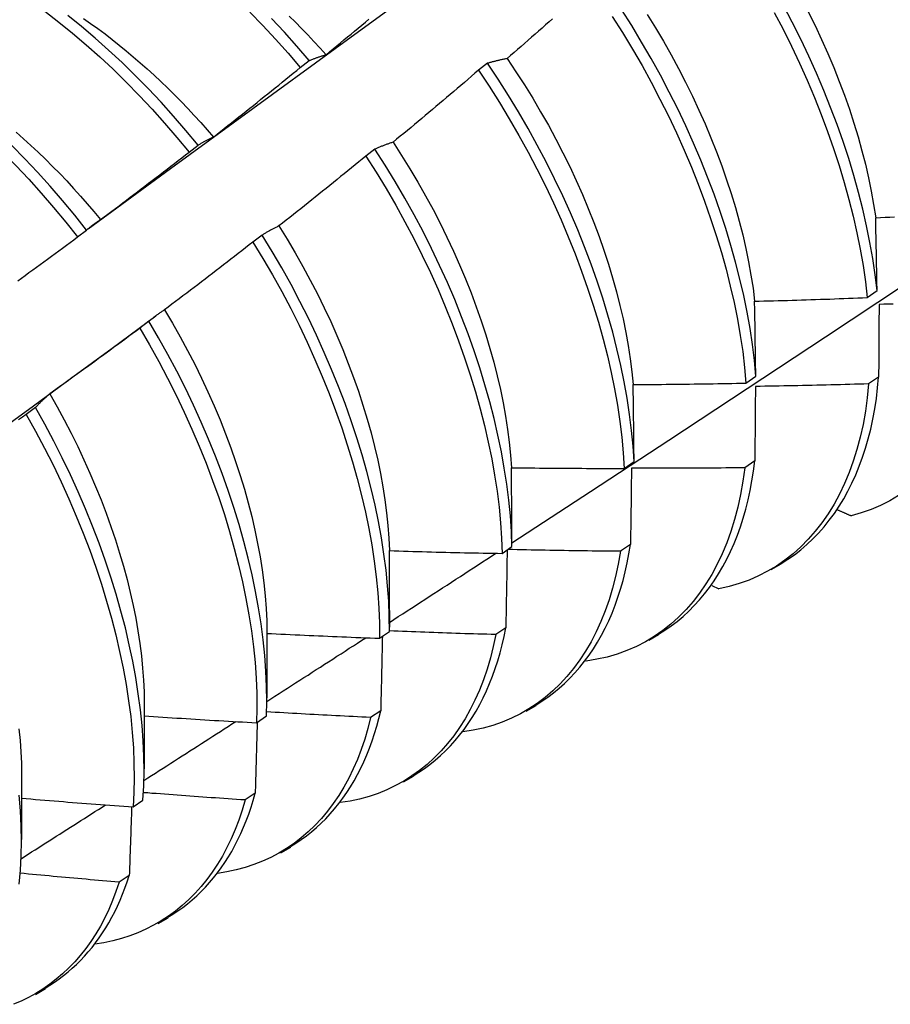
# Model space of a CAD drawing. Header units: inches. Extents: x 17 to 237, y 17 to 149.
# Tile 76 of 118: x 212.069 to 212.316, y 89.848 to 90.127. Entities that reach past the tile are written whole.
import ezdxf

# ---------------------------------------------------------------- set-up
doc = ezdxf.new("R2010")
doc.units = ezdxf.units.IN
doc.header["$MEASUREMENT"] = 0
doc.layers.add('Visible Edges(ANSI)', color=7, linetype='Continuous', lineweight=25)

msp = doc.modelspace()

# ---------------------------------------------------------------- linework, layer by layer
at = {"layer": 'Visible Edges(ANSI)'}
for p, q in [((212.14904, 90.11373), (212.15159, 90.11566)), ((212.20218, 90.11489), (212.1996, 90.11292)), ((212.11746, 90.08971), (212.12001, 90.09165)), ((212.17023, 90.09054), (212.16764, 90.08857)), ((212.08581, 90.06562), (212.08837, 90.06757)), ((212.13819, 90.06613), (212.1356, 90.06416)), ((212.30993, 90.04842), (212.31271, 90.05038)), ((212.09562, 90.03406), (212.10806, 90.04325)), ((212.10608, 90.04168), (212.10348, 90.0397)), ((212.2755, 90.02415), (212.27829, 90.02611)), ((212.31315, 90.02585), (212.31031, 90.02392)), ((212.07387, 90.01718), (212.07127, 90.0152)), ((212.278, 90.00204), (212.27515, 90.00012)), ((212.24095, 89.99995), (212.24375, 90.0019)), ((212.20628, 89.97582), (212.20909, 89.97776)), ((212.24273, 89.97832), (212.23988, 89.97641)), ((212.2827, 89.97124), (212.28551, 89.97286)), ((212.26577, 89.96671), (212.26778, 89.96581)), ((212.17432, 89.95961), (212.17432, 89.95488)), ((212.20735, 89.95469), (212.20448, 89.95279)), ((212.13954, 89.95327), (212.13952, 89.93479)), ((212.17149, 89.95176), (212.17431, 89.9537)), ((212.2479, 89.95115), (212.25071, 89.95277)), ((212.23003, 89.94533), (212.23013, 89.94528)), ((212.10474, 89.93318), (212.10472, 89.9147)), ((212.2131, 89.93106), (212.21592, 89.93268)), ((212.13659, 89.92777), (212.13941, 89.92971)), ((212.17185, 89.93116), (212.16897, 89.92927)), ((212.06994, 89.91309), (212.06992, 89.8946)), ((212.17831, 89.91097), (212.18112, 89.91259)), ((212.13623, 89.90774), (212.13335, 89.90585)), ((212.10156, 89.90387), (212.10439, 89.9058)), ((212.14351, 89.89087), (212.14632, 89.8925)), ((212.1005, 89.88442), (212.09761, 89.88254)), ((212.10871, 89.87078), (212.11152, 89.87241)), ((212.07391, 89.85069), (212.07672, 89.85232))]:
    msp.add_line(p, q, dxfattribs=at)
at = {"layer": 'Visible Edges(ANSI)', "flags": 128}
for points in [[(212.0888, 90.06794), (212.1122, 90.08503), (212.13557, 90.10209), (212.15892, 90.11911), (212.18224, 90.13609), (212.20553, 90.15304), (212.2288, 90.16994), (212.25204, 90.18679), (212.27526, 90.20361), (212.29847, 90.22038), (212.32165, 90.2371)], [(212.31271, 90.05038), (212.31218, 90.05489), (212.3115, 90.05946), (212.31069, 90.06409), (212.30975, 90.06876), (212.30867, 90.07348), (212.30746, 90.07824), (212.30612, 90.08303), (212.30466, 90.08784), (212.30307, 90.09267), (212.30136, 90.09752), (212.29953, 90.10237), (212.29758, 90.10722), (212.29552, 90.11207), (212.29334, 90.11691), (212.29106, 90.12174), (212.28866, 90.12654), (212.28616, 90.13131)], [(212.00938, 90.12896), (212.01341, 90.12708), (212.01745, 90.12505), (212.02149, 90.12286), (212.02552, 90.12052), (212.02955, 90.11804), (212.03356, 90.11541), (212.03755, 90.11264), (212.04152, 90.10973), (212.04547, 90.1067), (212.04938, 90.10353), (212.05326, 90.10024), (212.0571, 90.09683), (212.06089, 90.0933), (212.06464, 90.08966), (212.06833, 90.0859), (212.07196, 90.08204), (212.07553, 90.07808), (212.07903, 90.07402), (212.08246, 90.06986), (212.08581, 90.06562)], [(212.08837, 90.06757), (212.08501, 90.07181), (212.08158, 90.07596), (212.07807, 90.08001), (212.0745, 90.08396), (212.07086, 90.08782), (212.06717, 90.09156), (212.06342, 90.0952), (212.05962, 90.09872), (212.05578, 90.10212), (212.0519, 90.1054), (212.04798, 90.10856), (212.04404, 90.11158), (212.04006, 90.11448), (212.03606, 90.11723), (212.03205, 90.11985), (212.02803, 90.12233), (212.02399, 90.12465), (212.01995, 90.12683), (212.01592, 90.12885)], [(212.07656, 90.12965), (212.08051, 90.12661), (212.08442, 90.12344), (212.0883, 90.12014), (212.09213, 90.11673), (212.09592, 90.11319), (212.09966, 90.10954), (212.10335, 90.10578), (212.10697, 90.10192), (212.11054, 90.09795), (212.11403, 90.09388), (212.11746, 90.08971)], [(212.12001, 90.09165), (212.11658, 90.09581), (212.11308, 90.09988), (212.10951, 90.10384), (212.10588, 90.1077), (212.10219, 90.11145), (212.09845, 90.11509), (212.09465, 90.11861), (212.09081, 90.12202), (212.08693, 90.12531), (212.08302, 90.12847)], [(212.13469, 90.12943), (212.13837, 90.12566), (212.14199, 90.12179), (212.14555, 90.11781), (212.14904, 90.11373)], [(212.14586, 90.1283), (212.14765, 90.12654), (212.14942, 90.12476), (212.15117, 90.12294), (212.15291, 90.1211), (212.15463, 90.11922), (212.15633, 90.11732)], [(212.23758, 90.12821), (212.24049, 90.12361), (212.2433, 90.11895), (212.246, 90.11426), (212.24861, 90.10952), (212.2511, 90.10475), (212.2535, 90.09995), (212.25578, 90.09512), (212.25795, 90.09028), (212.26001, 90.08543), (212.26195, 90.08058), (212.26377, 90.07573), (212.26548, 90.07088), (212.26706, 90.06605), (212.26852, 90.06124), (212.26985, 90.05645), (212.27106, 90.05169), (212.27214, 90.04697), (212.27308, 90.0423), (212.27389, 90.03767), (212.27457, 90.0331), (212.2751, 90.0286), (212.2755, 90.02415)], [(212.27829, 90.02611), (212.27788, 90.03056), (212.27733, 90.03507), (212.27665, 90.03965), (212.27583, 90.04428), (212.27487, 90.04896), (212.27378, 90.05368), (212.27257, 90.05843), (212.27122, 90.06322), (212.26976, 90.06804), (212.26816, 90.07287), (212.26645, 90.07772), (212.26462, 90.08257), (212.26266, 90.08742), (212.2606, 90.09227), (212.25842, 90.09711), (212.25613, 90.10193), (212.25373, 90.10673), (212.25122, 90.1115), (212.24861, 90.11624), (212.2459, 90.12093), (212.24308, 90.12558), (212.24017, 90.13018)], [(212.24747, 90.12879), (212.24981, 90.125), (212.25207, 90.12117), (212.25426, 90.11731), (212.25636, 90.11343), (212.25837, 90.10951), (212.26031, 90.10558), (212.26215, 90.10164), (212.26391, 90.09768), (212.26557, 90.09372), (212.26715, 90.08976), (212.26863, 90.0858), (212.27001, 90.08185), (212.2713, 90.07791), (212.2725, 90.07399), (212.27359, 90.07009), (212.27458, 90.06621), (212.27547, 90.06237), (212.27625, 90.05856), (212.27693, 90.05479), (212.2775, 90.05106), (212.27796, 90.04738)], [(212.28354, 90.12932), (212.28604, 90.12455), (212.28842, 90.11975), (212.2907, 90.11492), (212.29287, 90.11008), (212.29492, 90.10523), (212.29686, 90.10038), (212.29868, 90.09552), (212.30038, 90.09068), (212.30196, 90.08585), (212.30341, 90.08104), (212.30474, 90.07625), (212.30594, 90.0715), (212.30701, 90.06678), (212.30794, 90.06211), (212.30875, 90.05749), (212.30941, 90.05292), (212.30993, 90.04842)], [(212.2932, 90.12953), (212.29514, 90.1256), (212.29698, 90.12165), (212.29874, 90.11769), (212.3004, 90.11373), (212.30198, 90.10977), (212.30346, 90.10581), (212.30485, 90.10186), (212.30614, 90.09792), (212.30733, 90.094), (212.30842, 90.0901), (212.30941, 90.08623), (212.31029, 90.08238), (212.31107, 90.07857), (212.31174, 90.07481), (212.31231, 90.07108)], [(212.0875, 90.12765), (212.08954, 90.12622), (212.09159, 90.12474), (212.09362, 90.12323), (212.09564, 90.12167), (212.09766, 90.12007), (212.09966, 90.11844), (212.10165, 90.11677), (212.10363, 90.11506), (212.1056, 90.11331), (212.10755, 90.11153), (212.10949, 90.10971), (212.11141, 90.10786), (212.11332, 90.10597), (212.11521, 90.10405), (212.11708, 90.1021), (212.11893, 90.10011), (212.12076, 90.09809), (212.12257, 90.09605), (212.12436, 90.09397)], [(212.15159, 90.11566), (212.14809, 90.11974), (212.14453, 90.12371), (212.1409, 90.12758)], [(212.15633, 90.11732), (212.15735, 90.11816), (212.15837, 90.119), (212.15938, 90.11984), (212.1604, 90.12068), (212.16141, 90.12152), (212.16243, 90.12236), (212.16344, 90.1232), (212.16445, 90.12404), (212.16546, 90.12489), (212.16648, 90.12573), (212.16749, 90.12658), (212.1685, 90.12743)], [(212.22063, 90.12753), (212.21964, 90.12666), (212.21865, 90.12578), (212.21766, 90.12491), (212.21667, 90.12403), (212.21568, 90.12316), (212.21468, 90.12229), (212.21369, 90.12142), (212.21269, 90.12055), (212.2117, 90.11968), (212.2107, 90.11882), (212.2097, 90.11795), (212.20871, 90.11708), (212.20771, 90.11622)], [(212.15159, 90.11566), (212.15178, 90.11574), (212.15197, 90.11582), (212.15216, 90.1159), (212.15235, 90.11598), (212.15255, 90.11606), (212.15274, 90.11614), (212.15294, 90.11621), (212.15313, 90.11628), (212.15333, 90.11636), (212.15352, 90.11643), (212.15372, 90.1165), (212.15392, 90.11657), (212.15412, 90.11664), (212.15431, 90.11671), (212.15451, 90.11677), (212.15471, 90.11684), (212.15491, 90.1169), (212.15511, 90.11697), (212.15532, 90.11703), (212.15552, 90.11709), (212.15572, 90.11715), (212.15592, 90.11721), (212.15613, 90.11727), (212.15633, 90.11732)], [(212.12436, 90.09397), (212.1254, 90.09478), (212.12644, 90.09559), (212.12747, 90.09641), (212.12851, 90.09722), (212.12954, 90.09804), (212.13057, 90.09886), (212.1316, 90.09967), (212.13264, 90.10049), (212.13367, 90.10131), (212.1347, 90.10213), (212.13572, 90.10296), (212.13675, 90.10378), (212.13778, 90.1046), (212.13881, 90.10543), (212.13983, 90.10625), (212.14086, 90.10708), (212.14188, 90.10791), (212.14291, 90.10873), (212.14393, 90.10956), (212.14495, 90.11039), (212.14598, 90.11123), (212.147, 90.11206), (212.14802, 90.11289), (212.14904, 90.11373)], [(212.20771, 90.11622), (212.20747, 90.11618), (212.20723, 90.11613), (212.20699, 90.11608), (212.20676, 90.11604), (212.20652, 90.11599), (212.20629, 90.11594), (212.20605, 90.11589), (212.20582, 90.11584), (212.20559, 90.11579), (212.20536, 90.11573), (212.20512, 90.11568), (212.20489, 90.11562), (212.20466, 90.11557), (212.20443, 90.11551), (212.20421, 90.11545), (212.20398, 90.1154), (212.20375, 90.11534), (212.20352, 90.11527), (212.2033, 90.11521), (212.20307, 90.11515), (212.20285, 90.11509), (212.20262, 90.11502), (212.2024, 90.11496), (212.20218, 90.11489)], [(212.24375, 90.0019), (212.24347, 90.00628), (212.24304, 90.01074), (212.24248, 90.01525), (212.24179, 90.01983), (212.24096, 90.02447), (212.24, 90.02915), (212.2389, 90.03387), (212.23768, 90.03863), (212.23633, 90.04342), (212.23486, 90.04824), (212.23326, 90.05307), (212.23154, 90.05792), (212.2297, 90.06277), (212.22775, 90.06763), (212.22568, 90.07247), (212.2235, 90.07731), (212.2212, 90.08213), (212.2188, 90.08693), (212.21629, 90.0917), (212.21367, 90.09643), (212.21095, 90.10112), (212.20812, 90.10577), (212.2052, 90.11036), (212.20218, 90.11489)], [(212.20771, 90.11622), (212.21021, 90.11252), (212.21263, 90.10877), (212.21498, 90.10498), (212.21724, 90.10116), (212.21943, 90.0973), (212.22153, 90.09341), (212.22355, 90.0895), (212.22548, 90.08557), (212.22732, 90.08163), (212.22908, 90.07767), (212.23074, 90.07371), (212.23232, 90.06975), (212.2338, 90.06579), (212.23518, 90.06183), (212.23647, 90.0579), (212.23766, 90.05397), (212.23876, 90.05007), (212.23975, 90.0462), (212.24064, 90.04235), (212.24143, 90.03854), (212.24211, 90.03477), (212.24268, 90.03104), (212.24315, 90.02736), (212.24351, 90.02374)], [(212.1996, 90.11292), (212.1986, 90.11206), (212.19759, 90.1112), (212.19659, 90.11034), (212.19559, 90.10948), (212.19458, 90.10862), (212.19358, 90.10777), (212.19257, 90.10691), (212.19157, 90.10606), (212.19056, 90.1052), (212.18955, 90.10435), (212.18854, 90.1035), (212.18753, 90.10264), (212.18652, 90.10179), (212.18551, 90.10094), (212.1845, 90.10009), (212.18349, 90.09925), (212.18248, 90.0984), (212.18146, 90.09755), (212.18045, 90.09671), (212.17943, 90.09587), (212.17842, 90.09502), (212.1774, 90.09418), (212.17638, 90.09334), (212.17536, 90.0925)], [(212.1996, 90.11292), (212.20261, 90.10839), (212.20553, 90.10379), (212.20835, 90.09914), (212.21106, 90.09445), (212.21367, 90.08971), (212.21617, 90.08494), (212.21857, 90.08014), (212.22086, 90.07532), (212.22303, 90.07048), (212.22509, 90.06563), (212.22704, 90.06078), (212.22886, 90.05593), (212.23057, 90.05108), (212.23216, 90.04625), (212.23362, 90.04143), (212.23496, 90.03665), (212.23618, 90.03189), (212.23726, 90.02717), (212.23821, 90.02249), (212.23903, 90.01786), (212.23972, 90.01329), (212.24027, 90.00877), (212.24068, 90.00432), (212.24095, 89.99995)], [(212.06841, 90.09532), (212.07051, 90.09347), (212.07259, 90.09157), (212.07466, 90.08963), (212.07671, 90.08766), (212.07874, 90.08564), (212.08075, 90.08359), (212.08274, 90.0815), (212.08471, 90.07938), (212.08665, 90.07722), (212.08858, 90.07503), (212.09047, 90.0728), (212.09234, 90.07054)], [(212.12001, 90.09165), (212.12019, 90.09176), (212.12036, 90.09187), (212.12054, 90.09197), (212.12071, 90.09208), (212.12089, 90.09219), (212.12107, 90.09229), (212.12125, 90.09239), (212.12143, 90.09249), (212.12161, 90.09259), (212.12179, 90.09269), (212.12197, 90.09279), (212.12215, 90.09289), (212.12233, 90.09298), (212.12251, 90.09308), (212.12269, 90.09317), (212.12288, 90.09326), (212.12306, 90.09336), (212.12325, 90.09345), (212.12343, 90.09354), (212.12362, 90.09362), (212.1238, 90.09371), (212.12399, 90.0938), (212.12418, 90.09388), (212.12436, 90.09397)], [(212.17536, 90.0925), (212.17514, 90.09243), (212.17492, 90.09236), (212.1747, 90.09229), (212.17448, 90.09221), (212.17426, 90.09214), (212.17404, 90.09206), (212.17383, 90.09199), (212.17361, 90.09191), (212.17339, 90.09183), (212.17318, 90.09175), (212.17296, 90.09167), (212.17275, 90.09159), (212.17253, 90.09151), (212.17232, 90.09142), (212.17211, 90.09134), (212.1719, 90.09125), (212.17169, 90.09117), (212.17148, 90.09108), (212.17127, 90.09099), (212.17106, 90.0909), (212.17085, 90.09081), (212.17064, 90.09072), (212.17043, 90.09063), (212.17023, 90.09054)], [(212.17536, 90.0925), (212.17779, 90.08875), (212.18014, 90.08497), (212.18241, 90.08114), (212.1846, 90.07728), (212.1867, 90.0734), (212.18872, 90.06949), (212.19065, 90.06556), (212.1925, 90.06161), (212.19425, 90.05766), (212.19592, 90.0537), (212.19749, 90.04973), (212.19897, 90.04577), (212.20035, 90.04182), (212.20164, 90.03788), (212.20284, 90.03396), (212.20393, 90.03006), (212.20492, 90.02618), (212.20581, 90.02234), (212.2066, 90.01852), (212.20729, 90.01475), (212.20786, 90.01102), (212.20834, 90.00734), (212.2087, 90.00371), (212.20895, 90.00014)], [(212.09234, 90.07054), (212.0934, 90.07133), (212.09445, 90.07212), (212.09551, 90.07291), (212.09656, 90.0737), (212.09761, 90.07449), (212.09866, 90.07528), (212.09971, 90.07607), (212.10076, 90.07687), (212.10181, 90.07766), (212.10286, 90.07846), (212.1039, 90.07926), (212.10495, 90.08006), (212.106, 90.08085), (212.10704, 90.08165), (212.10809, 90.08246), (212.10913, 90.08326), (212.11017, 90.08406), (212.11122, 90.08486), (212.11226, 90.08567), (212.1133, 90.08648), (212.11434, 90.08728), (212.11538, 90.08809), (212.11642, 90.0889), (212.11746, 90.08971)], [(212.16764, 90.08857), (212.16662, 90.08773), (212.1656, 90.08689), (212.16458, 90.08606), (212.16355, 90.08522), (212.16253, 90.08439), (212.16151, 90.08356), (212.16048, 90.08273), (212.15946, 90.08189), (212.15843, 90.08107), (212.1574, 90.08024), (212.15638, 90.07941), (212.15535, 90.07858), (212.15432, 90.07776), (212.15329, 90.07693), (212.15226, 90.07611), (212.15123, 90.07528), (212.15019, 90.07446), (212.14916, 90.07364), (212.14813, 90.07282), (212.14709, 90.072), (212.14606, 90.07118), (212.14502, 90.07037), (212.14399, 90.06955), (212.14295, 90.06873)], [(212.16764, 90.08857), (212.17057, 90.08397), (212.17339, 90.07933), (212.17612, 90.07464), (212.17873, 90.06991), (212.18124, 90.06514), (212.18365, 90.06034), (212.18594, 90.05552), (212.18812, 90.05068), (212.19018, 90.04584), (212.19213, 90.04098), (212.19396, 90.03613), (212.19567, 90.03128), (212.19726, 90.02645), (212.19873, 90.02163), (212.20008, 90.01684), (212.2013, 90.01208), (212.20239, 90.00736), (212.20335, 90.00268), (212.20417, 89.99805), (212.20487, 89.99347), (212.20543, 89.98895), (212.20585, 89.9845), (212.20614, 89.98012), (212.20628, 89.97582)], [(212.20909, 89.97776), (212.20893, 89.98207), (212.20864, 89.98646), (212.2082, 89.99091), (212.20763, 89.99544), (212.20693, 90.00002), (212.20609, 90.00466), (212.20512, 90.00934), (212.20402, 90.01407), (212.20279, 90.01883), (212.20144, 90.02362), (212.19996, 90.02844), (212.19836, 90.03327), (212.19664, 90.03812), (212.1948, 90.04297), (212.19284, 90.04783), (212.19076, 90.05267), (212.18858, 90.05751), (212.18628, 90.06233), (212.18387, 90.06712), (212.18135, 90.07189), (212.17872, 90.07662), (212.17599, 90.08131), (212.17316, 90.08595), (212.17023, 90.09054)], [(212.08837, 90.06757), (212.08853, 90.0677), (212.08869, 90.06784), (212.08885, 90.06797), (212.08901, 90.0681), (212.08917, 90.06824), (212.08933, 90.06837), (212.0895, 90.0685), (212.08966, 90.06863), (212.08982, 90.06875), (212.08999, 90.06888), (212.09015, 90.06901), (212.09032, 90.06913), (212.09048, 90.06925), (212.09065, 90.06938), (212.09082, 90.0695), (212.09099, 90.06962), (212.09115, 90.06974), (212.09132, 90.06986), (212.09149, 90.06997), (212.09166, 90.07009), (212.09183, 90.0702), (212.092, 90.07032), (212.09217, 90.07043), (212.09234, 90.07054)], [(212.31231, 90.07108), (212.31364, 90.07114), (212.31497, 90.0712), (212.3163, 90.07126), (212.31763, 90.07132)], [(212.31271, 90.05038), (212.3127, 90.05126), (212.31268, 90.05213), (212.31266, 90.053), (212.31265, 90.05387), (212.31263, 90.05474), (212.31262, 90.05561), (212.3126, 90.05648), (212.31259, 90.05734), (212.31257, 90.05821), (212.31255, 90.05907), (212.31254, 90.05994), (212.31252, 90.0608), (212.3125, 90.06166), (212.31249, 90.06252), (212.31247, 90.06338), (212.31245, 90.06424), (212.31243, 90.0651), (212.31242, 90.06596), (212.3124, 90.06681), (212.31238, 90.06767), (212.31236, 90.06852), (212.31234, 90.06938), (212.31233, 90.07023), (212.31231, 90.07108)], [(212.14295, 90.06873), (212.14275, 90.06864), (212.14254, 90.06854), (212.14234, 90.06844), (212.14213, 90.06834), (212.14193, 90.06824), (212.14173, 90.06814), (212.14153, 90.06804), (212.14133, 90.06793), (212.14112, 90.06783), (212.14093, 90.06772), (212.14073, 90.06761), (212.14053, 90.06751), (212.14033, 90.0674), (212.14013, 90.06729), (212.13994, 90.06718), (212.13974, 90.06706), (212.13954, 90.06695), (212.13935, 90.06684), (212.13916, 90.06672), (212.13896, 90.06661), (212.13877, 90.06649), (212.13858, 90.06637), (212.13839, 90.06625), (212.13819, 90.06613)], [(212.14295, 90.06873), (212.14531, 90.06495), (212.14758, 90.06112), (212.14977, 90.05727), (212.15188, 90.05338), (212.1539, 90.04947), (212.15583, 90.04554), (212.15767, 90.0416), (212.15943, 90.03764), (212.16109, 90.03368), (212.16266, 90.02972), (212.16414, 90.02576), (212.16553, 90.02181), (212.16682, 90.01787), (212.16801, 90.01395), (212.1691, 90.01005), (212.17009, 90.00617), (212.17099, 90.00232), (212.17178, 89.99851), (212.17246, 89.99473), (212.17304, 89.991), (212.17352, 89.98732), (212.17389, 89.98369), (212.17415, 89.98012), (212.1743, 89.97661)], [(212.06883, 90.05318), (212.06989, 90.05395), (212.07096, 90.05472), (212.07202, 90.05549), (212.07309, 90.05626), (212.07415, 90.05704), (212.07521, 90.05781), (212.07628, 90.05859), (212.07734, 90.05936), (212.0784, 90.06014), (212.07946, 90.06092), (212.08052, 90.0617), (212.08158, 90.06248), (212.08264, 90.06326), (212.08369, 90.06405), (212.08475, 90.06483), (212.08581, 90.06562)], [(212.1356, 90.06416), (212.13456, 90.06335), (212.13352, 90.06253), (212.13248, 90.06172), (212.13144, 90.06091), (212.1304, 90.06011), (212.12936, 90.0593), (212.12831, 90.05849), (212.12727, 90.05769), (212.12622, 90.05688), (212.12518, 90.05608), (212.12413, 90.05528), (212.12308, 90.05447), (212.12204, 90.05367), (212.12099, 90.05287), (212.11994, 90.05207), (212.11889, 90.05128), (212.11784, 90.05048), (212.11679, 90.04968), (212.11574, 90.04889), (212.11468, 90.04809), (212.11363, 90.0473), (212.11258, 90.04651), (212.11152, 90.04572), (212.11047, 90.04493)], [(212.1356, 90.06416), (212.13844, 90.05952), (212.14117, 90.05483), (212.1438, 90.0501), (212.14631, 90.04533), (212.14872, 90.04054), (212.15102, 90.03572), (212.1532, 90.03088), (212.15527, 90.02604), (212.15723, 90.02118), (212.15906, 90.01633), (212.16078, 90.01148), (212.16237, 90.00665), (212.16384, 90.00183), (212.16519, 89.99704), (212.16642, 89.99228), (212.16751, 89.98755), (212.16848, 89.98287), (212.16931, 89.97823), (212.17002, 89.97365), (212.17059, 89.96913), (212.17102, 89.96467), (212.17132, 89.96029), (212.17148, 89.95598), (212.17149, 89.95176)], [(212.17431, 89.9537), (212.17428, 89.95793), (212.17411, 89.96224), (212.1738, 89.96663), (212.17336, 89.97109), (212.17278, 89.97562), (212.17207, 89.98021), (212.17122, 89.98485), (212.17025, 89.98953), (212.16914, 89.99426), (212.16791, 89.99903), (212.16655, 90.00382), (212.16507, 90.00864), (212.16346, 90.01347), (212.16174, 90.01832), (212.15989, 90.02317), (212.15793, 90.02803), (212.15585, 90.03287), (212.15366, 90.03771), (212.15135, 90.04253), (212.14894, 90.04732), (212.14641, 90.05208), (212.14378, 90.05681), (212.14104, 90.06149), (212.13819, 90.06613)], [(212.20908, 89.97883), (212.23138, 89.9934), (212.25364, 90.00799), (212.27586, 90.02262), (212.29803, 90.03728), (212.32017, 90.05198)], [(212.27796, 90.04738), (212.27929, 90.04741), (212.28062, 90.04745), (212.28196, 90.04748), (212.28329, 90.04752), (212.28462, 90.04755), (212.28595, 90.04759), (212.28729, 90.04763), (212.28862, 90.04767), (212.28995, 90.04771), (212.29128, 90.04775), (212.29262, 90.04779), (212.29395, 90.04783), (212.29528, 90.04787), (212.29661, 90.04792), (212.29795, 90.04797), (212.29928, 90.04801), (212.30061, 90.04806), (212.30194, 90.04811), (212.30327, 90.04816), (212.30461, 90.04821), (212.30594, 90.04826), (212.30727, 90.04831), (212.3086, 90.04837), (212.30993, 90.04842)], [(212.27829, 90.02611), (212.27828, 90.02701), (212.27827, 90.0279), (212.27825, 90.0288), (212.27824, 90.02969), (212.27823, 90.03059), (212.27822, 90.03148), (212.2782, 90.03237), (212.27819, 90.03326), (212.27818, 90.03415), (212.27816, 90.03504), (212.27815, 90.03593), (212.27814, 90.03681), (212.27812, 90.0377), (212.27811, 90.03858), (212.27809, 90.03947), (212.27808, 90.04035), (212.27807, 90.04123), (212.27805, 90.04211), (212.27804, 90.04299), (212.27802, 90.04387), (212.27801, 90.04475), (212.27799, 90.04563), (212.27797, 90.04651), (212.27796, 90.04738)], [(212.11047, 90.04493), (212.11028, 90.04481), (212.11009, 90.04468), (212.1099, 90.04456), (212.10971, 90.04443), (212.10952, 90.0443), (212.10934, 90.04417), (212.10915, 90.04404), (212.10896, 90.04391), (212.10878, 90.04378), (212.10859, 90.04365), (212.10841, 90.04351), (212.10823, 90.04338), (212.10804, 90.04324), (212.10786, 90.04311), (212.10768, 90.04297), (212.1075, 90.04283), (212.10732, 90.04269), (212.10714, 90.04255), (212.10696, 90.04241), (212.10678, 90.04226), (212.10661, 90.04212), (212.10643, 90.04197), (212.10625, 90.04183), (212.10608, 90.04168)], [(212.11047, 90.04493), (212.11274, 90.04111), (212.11493, 90.03726), (212.11704, 90.03338), (212.11906, 90.02948), (212.12099, 90.02556), (212.12283, 90.02162), (212.12459, 90.01768), (212.12625, 90.01372), (212.12782, 90.00977), (212.1293, 90.00582), (212.13068, 90.00187), (212.13197, 89.99794), (212.13316, 89.99402), (212.13425, 89.99013), (212.13524, 89.98625), (212.13614, 89.98241), (212.13693, 89.9786), (212.13762, 89.97483), (212.13821, 89.97111), (212.13869, 89.96743), (212.13906, 89.9638), (212.13933, 89.96023), (212.13949, 89.95672), (212.13954, 89.95327)], [(212.31327, 90.04646), (212.31327, 90.04561), (212.31326, 90.04476), (212.31326, 90.04391), (212.31325, 90.04306), (212.31325, 90.04221), (212.31324, 90.04135), (212.31324, 90.0405), (212.31323, 90.03965), (212.31323, 90.03879), (212.31322, 90.03793), (212.31322, 90.03708), (212.31321, 90.03622), (212.31321, 90.03536), (212.3132, 90.0345), (212.3132, 90.03364), (212.31319, 90.03278), (212.31319, 90.03192), (212.31318, 90.03105), (212.31318, 90.03019), (212.31317, 90.02932), (212.31317, 90.02846), (212.31316, 90.02759), (212.31315, 90.02672), (212.31315, 90.02585)], [(212.31728, 90.04659), (212.31595, 90.04655), (212.31461, 90.0465), (212.31327, 90.04646)], [(212.13941, 89.92971), (212.13951, 89.93386), (212.13947, 89.93809), (212.13929, 89.94241), (212.13897, 89.94681), (212.13851, 89.95127), (212.13793, 89.95581), (212.13721, 89.9604), (212.13635, 89.96504), (212.13537, 89.96973), (212.13426, 89.97446), (212.13303, 89.97923), (212.13166, 89.98402), (212.13018, 89.98884), (212.12857, 89.99367), (212.12684, 89.99852), (212.12499, 90.00337), (212.12302, 90.00823), (212.12094, 90.01307), (212.11874, 90.0179), (212.11643, 90.02272), (212.11401, 90.02751), (212.11147, 90.03227), (212.10883, 90.037), (212.10608, 90.04168)], [(212.10348, 90.0397), (212.10242, 90.03891), (212.10136, 90.03813), (212.1003, 90.03734), (212.09924, 90.03656), (212.09818, 90.03578), (212.09712, 90.03499), (212.09606, 90.03421), (212.095, 90.03343), (212.09393, 90.03265), (212.09287, 90.03188), (212.09181, 90.0311), (212.09074, 90.03032), (212.08967, 90.02955), (212.08861, 90.02877), (212.08754, 90.028), (212.08647, 90.02723), (212.0854, 90.02646), (212.08433, 90.02569), (212.08327, 90.02492), (212.08219, 90.02415), (212.08112, 90.02338), (212.08005, 90.02262), (212.07898, 90.02185), (212.07791, 90.02109)], [(212.10348, 90.0397), (212.10622, 90.03502), (212.10886, 90.03029), (212.11138, 90.02552), (212.1138, 90.02073), (212.1161, 90.01591), (212.11829, 90.01108), (212.12037, 90.00623), (212.12232, 90.00138), (212.12416, 89.99653), (212.12588, 89.99168), (212.12748, 89.98685), (212.12896, 89.98203), (212.13031, 89.97724), (212.13154, 89.97248), (212.13264, 89.96775), (212.13361, 89.96306), (212.13445, 89.95842), (212.13516, 89.95384), (212.13574, 89.94931), (212.13618, 89.94485), (212.13649, 89.94046), (212.13666, 89.93614), (212.13669, 89.93191), (212.13659, 89.92777)], [(212.06211, 90.00958), (212.07329, 90.01774), (212.08445, 90.0259), (212.09561, 90.03406)], [(212.28546, 89.97294), (212.28738, 89.97414), (212.28925, 89.97544), (212.29106, 89.97683), (212.29281, 89.97832), (212.29449, 89.97991), (212.29611, 89.98159), (212.29767, 89.98335), (212.29916, 89.98521), (212.30058, 89.98716), (212.30194, 89.98919), (212.30323, 89.9913), (212.30444, 89.9935), (212.30559, 89.99578), (212.30666, 89.99815), (212.30766, 90.00059), (212.30859, 90.0031), (212.30943, 90.0057), (212.3102, 90.00836), (212.3109, 90.01111), (212.31151, 90.01392), (212.31204, 90.0168), (212.3125, 90.01975), (212.31286, 90.02277), (212.31315, 90.02585)], [(212.24351, 90.02374), (212.24484, 90.02374), (212.24617, 90.02375), (212.24751, 90.02376), (212.24884, 90.02377), (212.25017, 90.02378), (212.25151, 90.02379), (212.25284, 90.0238), (212.25417, 90.02381), (212.25551, 90.02383), (212.25684, 90.02384), (212.25817, 90.02386), (212.25951, 90.02388), (212.26084, 90.02389), (212.26217, 90.02391), (212.2635, 90.02393), (212.26484, 90.02395), (212.26617, 90.02397), (212.2675, 90.024), (212.26884, 90.02402), (212.27017, 90.02405), (212.2715, 90.02407), (212.27284, 90.0241), (212.27417, 90.02413), (212.2755, 90.02415)], [(212.24375, 90.0019), (212.24374, 90.00282), (212.24373, 90.00374), (212.24372, 90.00466), (212.24372, 90.00558), (212.24371, 90.00649), (212.2437, 90.00741), (212.24369, 90.00832), (212.24368, 90.00924), (212.24367, 90.01015), (212.24366, 90.01106), (212.24365, 90.01197), (212.24364, 90.01288), (212.24363, 90.01379), (212.24362, 90.0147), (212.24361, 90.01561), (212.2436, 90.01651), (212.24359, 90.01742), (212.24358, 90.01833), (212.24357, 90.01923), (212.24356, 90.02013), (212.24354, 90.02103), (212.24353, 90.02194), (212.24352, 90.02284), (212.24351, 90.02374)], [(212.31031, 90.02392), (212.30992, 90.01998), (212.30939, 90.01615), (212.30873, 90.01243), (212.30793, 90.00883), (212.307, 90.00534), (212.30595, 90.00198), (212.30476, 89.99874), (212.30346, 89.99563), (212.30203, 89.99265), (212.30049, 89.9898), (212.29883, 89.98709), (212.29705, 89.98453), (212.29516, 89.9821), (212.29317, 89.97982), (212.29107, 89.9777), (212.28886, 89.97572), (212.28656, 89.9739), (212.28415, 89.97224), (212.28165, 89.97075), (212.27905, 89.96942), (212.27637, 89.96825), (212.27359, 89.96726), (212.27073, 89.96645), (212.26778, 89.96581)], [(212.27819, 90.02321), (212.27819, 90.02233), (212.27818, 90.02146), (212.27817, 90.02059), (212.27816, 90.01971), (212.27816, 90.01884), (212.27815, 90.01796), (212.27814, 90.01709), (212.27813, 90.01621), (212.27813, 90.01533), (212.27812, 90.01445), (212.27811, 90.01357), (212.2781, 90.01269), (212.27809, 90.0118), (212.27809, 90.01092), (212.27808, 90.01004), (212.27807, 90.00915), (212.27806, 90.00827), (212.27805, 90.00738), (212.27804, 90.00649), (212.27803, 90.0056), (212.27803, 90.00471), (212.27802, 90.00382), (212.27801, 90.00293), (212.278, 90.00204)], [(212.31031, 90.02392), (212.30898, 90.02388), (212.30764, 90.02384), (212.3063, 90.0238), (212.30496, 90.02376), (212.30362, 90.02372), (212.30229, 90.02369), (212.30095, 90.02365), (212.29961, 90.02362), (212.29827, 90.02358), (212.29693, 90.02355), (212.29559, 90.02352), (212.29426, 90.02349), (212.29292, 90.02346), (212.29158, 90.02343), (212.29024, 90.0234), (212.2889, 90.02338), (212.28756, 90.02335), (212.28623, 90.02333), (212.28489, 90.02331), (212.28355, 90.02328), (212.28221, 90.02326), (212.28087, 90.02324), (212.27953, 90.02322), (212.27819, 90.02321)], [(212.07791, 90.02109), (212.07773, 90.02094), (212.07756, 90.02079), (212.07738, 90.02063), (212.07721, 90.02048), (212.07704, 90.02032), (212.07687, 90.02017), (212.07669, 90.02001), (212.07652, 90.01985), (212.07635, 90.01969), (212.07618, 90.01953), (212.07601, 90.01937), (212.07585, 90.01921), (212.07568, 90.01905), (212.07551, 90.01888), (212.07534, 90.01872), (212.07518, 90.01855), (212.07501, 90.01838), (212.07485, 90.01822), (212.07468, 90.01805), (212.07452, 90.01788), (212.07436, 90.0177), (212.0742, 90.01753), (212.07403, 90.01736), (212.07387, 90.01718)], [(212.07791, 90.02109), (212.08001, 90.0174), (212.08204, 90.01368), (212.08399, 90.00994), (212.08586, 90.00618), (212.08764, 90.00241), (212.08935, 89.99863), (212.09096, 89.99484), (212.0925, 89.99104), (212.09395, 89.98725), (212.09531, 89.98347), (212.09658, 89.97969), (212.09776, 89.97592), (212.09886, 89.97218), (212.09987, 89.96845), (212.10078, 89.96475), (212.1016, 89.96107), (212.10233, 89.95743), (212.10296, 89.95383), (212.1035, 89.95026), (212.10395, 89.94674), (212.10429, 89.94327), (212.10454, 89.93985), (212.10469, 89.93649), (212.10474, 89.93318)], [(212.10439, 89.9058), (212.10462, 89.90986), (212.1047, 89.91402), (212.10465, 89.91826), (212.10446, 89.92259), (212.10413, 89.92699), (212.10367, 89.93146), (212.10307, 89.93599), (212.10235, 89.94059), (212.10149, 89.94523), (212.1005, 89.94992), (212.09939, 89.95466), (212.09815, 89.95942), (212.09678, 89.96422), (212.09529, 89.96904), (212.09368, 89.97387), (212.09194, 89.97872), (212.09009, 89.98357), (212.08812, 89.98842), (212.08603, 89.99327), (212.08382, 89.9981), (212.0815, 90.00291), (212.07907, 90.0077), (212.07653, 90.01246), (212.07387, 90.01718)], [(212.07127, 90.0152), (212.07019, 90.01444), (212.06911, 90.01368)], [(212.07127, 90.0152), (212.07391, 90.01048), (212.07645, 90.00572), (212.07887, 90.00092), (212.08119, 89.99611), (212.08338, 89.99128), (212.08546, 89.98643), (212.08743, 89.98158), (212.08927, 89.97673), (212.09099, 89.97188), (212.0926, 89.96705), (212.09408, 89.96223), (212.09543, 89.95744), (212.09666, 89.95267), (212.09777, 89.94794), (212.09875, 89.94325), (212.09959, 89.93861), (212.10031, 89.93402), (212.1009, 89.92949), (212.10135, 89.92503), (212.10166, 89.92063), (212.10184, 89.91631), (212.10189, 89.91207), (212.10179, 89.90793), (212.10156, 89.90387)], [(212.25065, 89.95287), (212.25248, 89.954), (212.25426, 89.95523), (212.25598, 89.95654), (212.25765, 89.95794), (212.25927, 89.95942), (212.26083, 89.96099), (212.26233, 89.96264), (212.26377, 89.96437), (212.26515, 89.96617), (212.26647, 89.96806), (212.26773, 89.97002), (212.26893, 89.97207), (212.27006, 89.97418), (212.27113, 89.97637), (212.27213, 89.97863), (212.27306, 89.98096), (212.27393, 89.98336), (212.27473, 89.98584), (212.27545, 89.98837), (212.27611, 89.99098), (212.27669, 89.99365), (212.2772, 89.99638), (212.27764, 89.99918), (212.278, 90.00204)], [(212.20895, 90.00014), (212.21029, 90.00012), (212.21162, 90.00011), (212.21295, 90.00009), (212.21429, 90.00007), (212.21562, 90.00006), (212.21695, 90.00004), (212.21829, 90.00003), (212.21962, 90.00002), (212.22095, 90.00001), (212.22228, 90), (212.22362, 89.99999), (212.22495, 89.99998), (212.22628, 89.99997), (212.22762, 89.99996), (212.22895, 89.99996), (212.23028, 89.99995), (212.23162, 89.99995), (212.23295, 89.99995), (212.23428, 89.99995), (212.23562, 89.99994), (212.23695, 89.99994), (212.23828, 89.99995), (212.23962, 89.99995), (212.24095, 89.99995)], [(212.20909, 89.97776), (212.20909, 89.97871), (212.20908, 89.97965), (212.20908, 89.98059), (212.20908, 89.98153), (212.20907, 89.98247), (212.20907, 89.9834), (212.20906, 89.98434), (212.20906, 89.98528), (212.20905, 89.98621), (212.20905, 89.98715), (212.20904, 89.98808), (212.20904, 89.98901), (212.20903, 89.98995), (212.20903, 89.99088), (212.20902, 89.99181), (212.20901, 89.99274), (212.20901, 89.99367), (212.209, 89.99459), (212.20899, 89.99552), (212.20899, 89.99645), (212.20898, 89.99737), (212.20897, 89.9983), (212.20896, 89.99922), (212.20895, 90.00014)], [(212.27515, 90.00012), (212.27464, 89.99628), (212.27398, 89.99255), (212.2732, 89.98893), (212.27228, 89.98544), (212.27123, 89.98207), (212.27005, 89.97882), (212.26875, 89.9757), (212.26733, 89.97272), (212.26579, 89.96987), (212.26413, 89.96716), (212.26236, 89.96458), (212.26048, 89.96215), (212.25849, 89.95987), (212.25639, 89.95774), (212.25419, 89.95576), (212.25189, 89.95393), (212.24949, 89.95227), (212.24699, 89.95076), (212.2444, 89.94942), (212.24172, 89.94825), (212.23895, 89.94724), (212.23609, 89.94641), (212.23315, 89.94576), (212.23013, 89.94528)], [(212.24301, 90.00003), (212.243, 89.99914), (212.24299, 89.99824), (212.24298, 89.99735), (212.24297, 89.99645), (212.24296, 89.99555), (212.24295, 89.99465), (212.24294, 89.99375), (212.24293, 89.99285), (212.24292, 89.99195), (212.2429, 89.99105), (212.24289, 89.99014), (212.24288, 89.98924), (212.24287, 89.98833), (212.24286, 89.98743), (212.24284, 89.98652), (212.24283, 89.98561), (212.24282, 89.9847), (212.24281, 89.98379), (212.2428, 89.98288), (212.24278, 89.98197), (212.24277, 89.98106), (212.24276, 89.98015), (212.24274, 89.97923), (212.24273, 89.97832)], [(212.27515, 90.00012), (212.27381, 90.0001), (212.27248, 90.00009), (212.27114, 90.00008), (212.2698, 90.00006), (212.26846, 90.00005), (212.26712, 90.00004), (212.26578, 90.00003), (212.26444, 90.00002), (212.2631, 90.00002), (212.26176, 90.00001), (212.26042, 90.00001), (212.25908, 90), (212.25775, 90), (212.25641, 90), (212.25507, 90), (212.25373, 90), (212.25239, 90), (212.25105, 90), (212.24971, 90), (212.24837, 90.00001), (212.24703, 90.00001), (212.24569, 90.00002), (212.24435, 90.00002), (212.24301, 90.00003)], [(212.31882, 89.99222), (212.31631, 89.99073), (212.31371, 89.98941), (212.31101, 89.98827), (212.30823, 89.98729), (212.30535, 89.98649)], [(212.3015, 89.98818), (212.30166, 89.98811), (212.30182, 89.98804), (212.30198, 89.98797), (212.30214, 89.9879), (212.3023, 89.98783), (212.30246, 89.98776), (212.30263, 89.98769), (212.30279, 89.98762), (212.30295, 89.98755), (212.30311, 89.98748), (212.30327, 89.98741), (212.30343, 89.98734), (212.30359, 89.98727), (212.30375, 89.98719), (212.30391, 89.98712), (212.30407, 89.98705), (212.30423, 89.98698), (212.30439, 89.98691), (212.30455, 89.98684), (212.30471, 89.98677), (212.30487, 89.9867), (212.30503, 89.98663), (212.30519, 89.98656), (212.30535, 89.98649)], [(212.20773, 89.97682), (212.20772, 89.97591), (212.2077, 89.975), (212.20769, 89.97408), (212.20767, 89.97317), (212.20766, 89.97225), (212.20764, 89.97134), (212.20763, 89.97042), (212.20761, 89.9695), (212.2076, 89.96858), (212.20758, 89.96766), (212.20757, 89.96674), (212.20755, 89.96582), (212.20753, 89.9649), (212.20752, 89.96397), (212.2075, 89.96305), (212.20748, 89.96212), (212.20747, 89.9612), (212.20745, 89.96027), (212.20743, 89.95934), (212.20742, 89.95841), (212.2074, 89.95748), (212.20738, 89.95655), (212.20736, 89.95562), (212.20735, 89.95469)], [(212.23988, 89.97641), (212.23854, 89.97642), (212.23721, 89.97643), (212.23588, 89.97644), (212.23455, 89.97645), (212.23321, 89.97647), (212.23188, 89.97648), (212.23055, 89.9765), (212.22922, 89.97652), (212.22788, 89.97654), (212.22655, 89.97656), (212.22522, 89.97658), (212.22389, 89.9766), (212.22255, 89.97662), (212.22122, 89.97665), (212.21989, 89.97667), (212.21855, 89.9767), (212.21722, 89.97672), (212.21589, 89.97675), (212.21456, 89.97678), (212.21323, 89.97681), (212.21189, 89.97684), (212.21056, 89.97687), (212.20923, 89.9769), (212.2079, 89.97694)], [(212.21584, 89.93279), (212.21757, 89.93387), (212.21926, 89.93502), (212.22091, 89.93625), (212.2225, 89.93756), (212.22404, 89.93894), (212.22554, 89.9404), (212.22698, 89.94193), (212.22837, 89.94353), (212.22971, 89.94521), (212.23099, 89.94695), (212.23222, 89.94877), (212.23339, 89.95066), (212.2345, 89.95261), (212.23556, 89.95463), (212.23655, 89.95672), (212.23749, 89.95887), (212.23837, 89.96109), (212.23918, 89.96337), (212.23994, 89.96571), (212.24063, 89.96811), (212.24125, 89.97058), (212.24181, 89.9731), (212.2423, 89.97568), (212.24273, 89.97832)], [(212.1743, 89.97661), (212.17563, 89.97656), (212.17696, 89.97652), (212.17829, 89.97648), (212.17963, 89.97644), (212.18096, 89.9764), (212.18229, 89.97636), (212.18362, 89.97632), (212.18496, 89.97628), (212.18629, 89.97625), (212.18762, 89.97621), (212.18895, 89.97618), (212.19029, 89.97615), (212.19162, 89.97611), (212.19295, 89.97608), (212.19429, 89.97605), (212.19562, 89.97602), (212.19695, 89.97599), (212.19828, 89.97596), (212.19962, 89.97594), (212.20095, 89.97591), (212.20228, 89.97589), (212.20362, 89.97586), (212.20495, 89.97584), (212.20628, 89.97582)], [(212.17432, 89.95961), (212.17432, 89.96033), (212.17432, 89.96104), (212.17432, 89.96175), (212.17432, 89.96247), (212.17432, 89.96318), (212.17432, 89.96389), (212.17432, 89.9646), (212.17432, 89.96531), (212.17432, 89.96602), (212.17432, 89.96673), (212.17432, 89.96744), (212.17432, 89.96814), (212.17432, 89.96885), (212.17432, 89.96956), (212.17432, 89.97027), (212.17432, 89.97097), (212.17431, 89.97168), (212.17431, 89.97238), (212.17431, 89.97309), (212.17431, 89.97379), (212.17431, 89.9745), (212.1743, 89.9752), (212.1743, 89.9759), (212.1743, 89.97661)], [(212.17431, 89.95624), (212.17557, 89.95705), (212.17683, 89.95787), (212.17809, 89.95869), (212.17935, 89.9595), (212.18061, 89.96032), (212.18187, 89.96113), (212.18313, 89.96195), (212.18439, 89.96277), (212.18565, 89.96358), (212.1869, 89.9644), (212.18816, 89.96522), (212.18942, 89.96604), (212.19068, 89.96685), (212.19194, 89.96767), (212.19319, 89.96849), (212.19445, 89.96931), (212.19571, 89.97012), (212.19697, 89.97094), (212.19822, 89.97176), (212.19948, 89.97258), (212.20074, 89.9734), (212.202, 89.97421), (212.20325, 89.97503), (212.20451, 89.97585)], [(212.23988, 89.97641), (212.23926, 89.9728), (212.23852, 89.9693), (212.23766, 89.96592), (212.23667, 89.96265), (212.23557, 89.95949), (212.23435, 89.95646), (212.23301, 89.95355), (212.23157, 89.95076), (212.23001, 89.9481), (212.22835, 89.94557), (212.22658, 89.94318), (212.22471, 89.94091), (212.22274, 89.93879), (212.22067, 89.9368), (212.21851, 89.93496), (212.21626, 89.93326), (212.21391, 89.93171), (212.21148, 89.93031), (212.20896, 89.92906), (212.20636, 89.92796), (212.20368, 89.92702), (212.20092, 89.92624), (212.19808, 89.92563), (212.19517, 89.92517)], [(212.18103, 89.91272), (212.18267, 89.91373), (212.18427, 89.91481), (212.18583, 89.91596), (212.18735, 89.91718), (212.18882, 89.91846), (212.19024, 89.91981), (212.19163, 89.92123), (212.19296, 89.92271), (212.19425, 89.92426), (212.19549, 89.92587), (212.19668, 89.92754), (212.19782, 89.92928), (212.19891, 89.93108), (212.19995, 89.93294), (212.20094, 89.93485), (212.20187, 89.93683), (212.20275, 89.93887), (212.20358, 89.94096), (212.20435, 89.94311), (212.20506, 89.94532), (212.20572, 89.94758), (212.20632, 89.9499), (212.20686, 89.95227), (212.20735, 89.95469)], [(212.13951, 89.93376), (212.14068, 89.93452), (212.14185, 89.93527), (212.14302, 89.93603), (212.1442, 89.93678), (212.14537, 89.93754), (212.14654, 89.93829), (212.14771, 89.93905), (212.14888, 89.9398), (212.15005, 89.94056), (212.15123, 89.94131), (212.1524, 89.94207), (212.15357, 89.94283), (212.15474, 89.94358), (212.15591, 89.94434), (212.15708, 89.94509), (212.15825, 89.94585), (212.15942, 89.94661), (212.16059, 89.94736), (212.16177, 89.94812), (212.16294, 89.94888), (212.16411, 89.94963), (212.16528, 89.95039), (212.16645, 89.95115), (212.16762, 89.9519)], [(212.13954, 89.95313), (212.14087, 89.95307), (212.1422, 89.953), (212.14353, 89.95293), (212.14486, 89.95287), (212.14619, 89.9528), (212.14753, 89.95274), (212.14886, 89.95268), (212.15019, 89.95262), (212.15152, 89.95256), (212.15285, 89.9525), (212.15418, 89.95244), (212.15551, 89.95238), (212.15684, 89.95232), (212.15818, 89.95227), (212.15951, 89.95221), (212.16084, 89.95216), (212.16217, 89.9521), (212.1635, 89.95205), (212.16483, 89.952), (212.16617, 89.95195), (212.1675, 89.9519), (212.16883, 89.95185), (212.17016, 89.9518), (212.17149, 89.95176)], [(212.20448, 89.95279), (212.20378, 89.94942), (212.20297, 89.94616), (212.20204, 89.94301), (212.201, 89.93996), (212.19985, 89.93703), (212.1986, 89.93421), (212.19724, 89.9315), (212.19578, 89.92891), (212.19422, 89.92644), (212.19256, 89.92409), (212.19081, 89.92187), (212.18897, 89.91977), (212.18703, 89.9178), (212.185, 89.91595), (212.18289, 89.91424), (212.1807, 89.91266), (212.17842, 89.91122), (212.17606, 89.90991), (212.17363, 89.90875), (212.17112, 89.90773), (212.16854, 89.90685), (212.16588, 89.90611), (212.16316, 89.90553), (212.16037, 89.90509)], [(212.17232, 89.95233), (212.17231, 89.95145), (212.17229, 89.95058), (212.17227, 89.9497), (212.17225, 89.94883), (212.17223, 89.94795), (212.17221, 89.94708), (212.17219, 89.9462), (212.17217, 89.94532), (212.17215, 89.94444), (212.17213, 89.94356), (212.17212, 89.94268), (212.1721, 89.9418), (212.17208, 89.94092), (212.17206, 89.94003), (212.17203, 89.93915), (212.17201, 89.93826), (212.17199, 89.93738), (212.17197, 89.93649), (212.17195, 89.93561), (212.17193, 89.93472), (212.17191, 89.93383), (212.17189, 89.93294), (212.17187, 89.93205), (212.17185, 89.93116)], [(212.20448, 89.95279), (212.20322, 89.95282), (212.20197, 89.95286), (212.20071, 89.95289), (212.19945, 89.95293), (212.19819, 89.95297), (212.19694, 89.953), (212.19568, 89.95304), (212.19442, 89.95308), (212.19317, 89.95313), (212.19191, 89.95317), (212.19065, 89.95321), (212.18939, 89.95325), (212.18814, 89.9533), (212.18688, 89.95334), (212.18562, 89.95339), (212.18437, 89.95344), (212.18311, 89.95349), (212.18185, 89.95353), (212.18059, 89.95358), (212.17934, 89.95364), (212.17808, 89.95369), (212.17682, 89.95374), (212.17557, 89.95379), (212.17431, 89.95385)], [(212.10474, 89.92972), (212.10606, 89.92963), (212.10739, 89.92954), (212.10872, 89.92945), (212.11004, 89.92936), (212.11137, 89.92928), (212.11269, 89.92919), (212.11402, 89.9291), (212.11535, 89.92902), (212.11667, 89.92893), (212.118, 89.92885), (212.11933, 89.92877), (212.12065, 89.92868), (212.12198, 89.9286), (212.12331, 89.92852), (212.12464, 89.92844), (212.12596, 89.92837), (212.12729, 89.92829), (212.12862, 89.92821), (212.12995, 89.92814), (212.13127, 89.92806), (212.1326, 89.92799), (212.13393, 89.92791), (212.13526, 89.92784), (212.13659, 89.92777)], [(212.16897, 89.92927), (212.16774, 89.92932), (212.16651, 89.92938), (212.16528, 89.92944), (212.16405, 89.9295), (212.16282, 89.92956), (212.16159, 89.92962), (212.16036, 89.92968), (212.15913, 89.92974), (212.1579, 89.92981), (212.15667, 89.92987), (212.15544, 89.92993), (212.15421, 89.93), (212.15298, 89.93007), (212.15175, 89.93013), (212.15052, 89.9302), (212.14929, 89.93027), (212.14806, 89.93034), (212.14683, 89.93041), (212.1456, 89.93048), (212.14437, 89.93055), (212.14314, 89.93063), (212.14191, 89.9307), (212.14068, 89.93078), (212.13945, 89.93085)], [(212.14622, 89.89265), (212.14777, 89.89359), (212.14928, 89.8946), (212.15076, 89.89567), (212.15219, 89.8968), (212.15359, 89.89799), (212.15495, 89.89923), (212.15626, 89.90054), (212.15754, 89.9019), (212.15878, 89.90333), (212.15997, 89.90481), (212.16112, 89.90634), (212.16223, 89.90793), (212.16329, 89.90958), (212.16431, 89.91128), (212.16528, 89.91304), (212.1662, 89.91485), (212.16708, 89.91671), (212.16791, 89.91862), (212.16869, 89.92059), (212.16942, 89.9226), (212.17011, 89.92467), (212.17074, 89.92678), (212.17132, 89.92895), (212.17185, 89.93116)], [(212.10466, 89.91141), (212.10575, 89.91211), (212.10684, 89.9128), (212.10792, 89.9135), (212.10901, 89.91419), (212.11009, 89.91489), (212.11118, 89.91558), (212.11226, 89.91628), (212.11335, 89.91697), (212.11444, 89.91767), (212.11552, 89.91836), (212.11661, 89.91906), (212.11769, 89.91975), (212.11878, 89.92045), (212.11986, 89.92114), (212.12095, 89.92184), (212.12203, 89.92253), (212.12311, 89.92323), (212.1242, 89.92393), (212.12528, 89.92462), (212.12637, 89.92532), (212.12745, 89.92601), (212.12854, 89.92671), (212.12962, 89.92741), (212.1307, 89.9281)], [(212.16897, 89.92927), (212.1682, 89.92614), (212.16732, 89.92311), (212.16633, 89.92018), (212.16525, 89.91736), (212.16407, 89.91464), (212.16279, 89.91202), (212.16141, 89.90951), (212.15995, 89.90712), (212.15839, 89.90483), (212.15674, 89.90266), (212.15501, 89.9006), (212.1532, 89.89865), (212.1513, 89.89683), (212.14932, 89.89512), (212.14726, 89.89354), (212.14513, 89.89208), (212.14292, 89.89074), (212.14064, 89.88953), (212.13829, 89.88845), (212.13588, 89.8875), (212.13339, 89.88668), (212.13084, 89.88599), (212.12823, 89.88543), (212.12556, 89.88502)], [(212.1368, 89.92792), (212.13678, 89.92708), (212.13676, 89.92625), (212.13673, 89.92541), (212.13671, 89.92458), (212.13669, 89.92374), (212.13667, 89.92291), (212.13664, 89.92207), (212.13662, 89.92123), (212.1366, 89.92039), (212.13657, 89.91955), (212.13655, 89.91871), (212.13653, 89.91787), (212.1365, 89.91703), (212.13648, 89.91619), (212.13645, 89.91535), (212.13643, 89.9145), (212.13641, 89.91366), (212.13638, 89.91282), (212.13636, 89.91197), (212.13633, 89.91113), (212.13631, 89.91028), (212.13628, 89.90943), (212.13626, 89.90859), (212.13623, 89.90774)], [(212.0692, 89.92606), (212.06952, 89.92275), (212.06975, 89.91948), (212.06989, 89.91626), (212.06993, 89.9131)], [(212.06926, 89.88198), (212.06961, 89.88595), (212.06982, 89.89002), (212.06989, 89.89418), (212.06983, 89.89843), (212.06963, 89.90276), (212.06929, 89.90717)], [(212.13335, 89.90585), (212.13215, 89.90593), (212.13094, 89.90601), (212.12974, 89.90608), (212.12854, 89.90616), (212.12734, 89.90624), (212.12614, 89.90633), (212.12494, 89.90641), (212.12374, 89.90649), (212.12254, 89.90657), (212.12134, 89.90666), (212.12013, 89.90674), (212.11893, 89.90683), (212.11773, 89.90692), (212.11653, 89.907), (212.11533, 89.90709), (212.11413, 89.90718), (212.11293, 89.90727), (212.11173, 89.90736), (212.11053, 89.90745), (212.10933, 89.90755), (212.10813, 89.90764), (212.10693, 89.90773), (212.10573, 89.90783), (212.10453, 89.90792)], [(212.11142, 89.87257), (212.11287, 89.87345), (212.11429, 89.87438), (212.11568, 89.87537), (212.11704, 89.87642), (212.11836, 89.87751), (212.11964, 89.87866), (212.1209, 89.87986), (212.12211, 89.88111), (212.12329, 89.88241), (212.12443, 89.88376), (212.12554, 89.88517), (212.12661, 89.88662), (212.12764, 89.88812), (212.12863, 89.88967), (212.12957, 89.89127), (212.13048, 89.89291), (212.13135, 89.8946), (212.13218, 89.89634), (212.13296, 89.89813), (212.1337, 89.89996), (212.1344, 89.90184), (212.13506, 89.90376), (212.13567, 89.90573), (212.13623, 89.90774)], [(212.06979, 89.88919), (212.07079, 89.88982), (212.07179, 89.89046), (212.07279, 89.89109), (212.07379, 89.89173), (212.07479, 89.89237), (212.07579, 89.893), (212.07679, 89.89364), (212.07779, 89.89427), (212.07879, 89.89491), (212.07978, 89.89554), (212.08078, 89.89618), (212.08178, 89.89682), (212.08278, 89.89745), (212.08378, 89.89809), (212.08478, 89.89872), (212.08578, 89.89936), (212.08678, 89.9), (212.08778, 89.90063), (212.08877, 89.90127), (212.08977, 89.90191), (212.09077, 89.90254), (212.09177, 89.90318), (212.09277, 89.90382), (212.09377, 89.90445)], [(212.06993, 89.90637), (212.07125, 89.90626), (212.07257, 89.90615), (212.07388, 89.90603), (212.0752, 89.90592), (212.07652, 89.90581), (212.07783, 89.9057), (212.07915, 89.90559), (212.08047, 89.90548), (212.08179, 89.90538), (212.0831, 89.90527), (212.08442, 89.90516), (212.08574, 89.90506), (212.08706, 89.90496), (212.08837, 89.90485), (212.08969, 89.90475), (212.09101, 89.90465), (212.09233, 89.90455), (212.09365, 89.90445), (212.09497, 89.90435), (212.09628, 89.90425), (212.0976, 89.90416), (212.09892, 89.90406), (212.10024, 89.90396), (212.10156, 89.90387)], [(212.13335, 89.90585), (212.13251, 89.90295), (212.13157, 89.90015), (212.13054, 89.89744), (212.12942, 89.89483), (212.12821, 89.89232), (212.12691, 89.8899), (212.12553, 89.88759), (212.12407, 89.88538), (212.12252, 89.88327), (212.12089, 89.88126), (212.11919, 89.87937), (212.11741, 89.87757), (212.11555, 89.87589), (212.11362, 89.87432), (212.11162, 89.87286), (212.10955, 89.87151), (212.10742, 89.87028), (212.10522, 89.86916), (212.10296, 89.86815), (212.10063, 89.86727), (212.09825, 89.86651), (212.0958, 89.86586), (212.09331, 89.86534), (212.09075, 89.86494)], [(212.10117, 89.9039), (212.10114, 89.90309), (212.10112, 89.90229), (212.10109, 89.90148), (212.10106, 89.90067), (212.10104, 89.89986), (212.10101, 89.89906), (212.10098, 89.89825), (212.10096, 89.89744), (212.10093, 89.89663), (212.1009, 89.89582), (212.10087, 89.89501), (212.10085, 89.8942), (212.10082, 89.89338), (212.10079, 89.89257), (212.10076, 89.89176), (212.10073, 89.89094), (212.1007, 89.89013), (212.10068, 89.88932), (212.10065, 89.8885), (212.10062, 89.88769), (212.10059, 89.88687), (212.10056, 89.88605), (212.10053, 89.88524), (212.1005, 89.88442)], [(212.09761, 89.88254), (212.09644, 89.88263), (212.09527, 89.88273), (212.0941, 89.88283), (212.09293, 89.88293), (212.09176, 89.88303), (212.09059, 89.88313), (212.08942, 89.88323), (212.08825, 89.88333), (212.08708, 89.88344), (212.08591, 89.88354), (212.08474, 89.88364), (212.08357, 89.88375), (212.0824, 89.88385), (212.08123, 89.88396), (212.08006, 89.88407), (212.07889, 89.88417), (212.07773, 89.88428), (212.07656, 89.88439), (212.07539, 89.8845), (212.07422, 89.88461), (212.07305, 89.88472), (212.07188, 89.88484), (212.07071, 89.88495), (212.06955, 89.88506)], [(212.09761, 89.88254), (212.09671, 89.87987), (212.09573, 89.87729), (212.09466, 89.87479), (212.09352, 89.87239), (212.09229, 89.87008), (212.09098, 89.86786), (212.0896, 89.86573), (212.08814, 89.8637), (212.08661, 89.86176), (212.08501, 89.85992), (212.08333, 89.85817), (212.08159, 89.85653), (212.07978, 89.85498), (212.07791, 89.85354), (212.07597, 89.85219), (212.07397, 89.85096), (212.07191, 89.84982), (212.06979, 89.84879), (212.06762, 89.84786)], [(212.07662, 89.85248), (212.07798, 89.8533), (212.07931, 89.85417), (212.08061, 89.85508), (212.08188, 89.85604), (212.08312, 89.85704), (212.08434, 89.85809), (212.08552, 89.85919), (212.08667, 89.86033), (212.08779, 89.86152), (212.08888, 89.86274), (212.08994, 89.86402), (212.09096, 89.86533), (212.09195, 89.8667), (212.09291, 89.8681), (212.09383, 89.86954), (212.09472, 89.87103), (212.09557, 89.87256), (212.09639, 89.87413), (212.09717, 89.87575), (212.09791, 89.8774), (212.09861, 89.87909), (212.09928, 89.88083), (212.09991, 89.8826), (212.1005, 89.88442)]]:
    msp.add_lwpolyline(points, dxfattribs=at)

doc.saveas('drawing.dxf')
